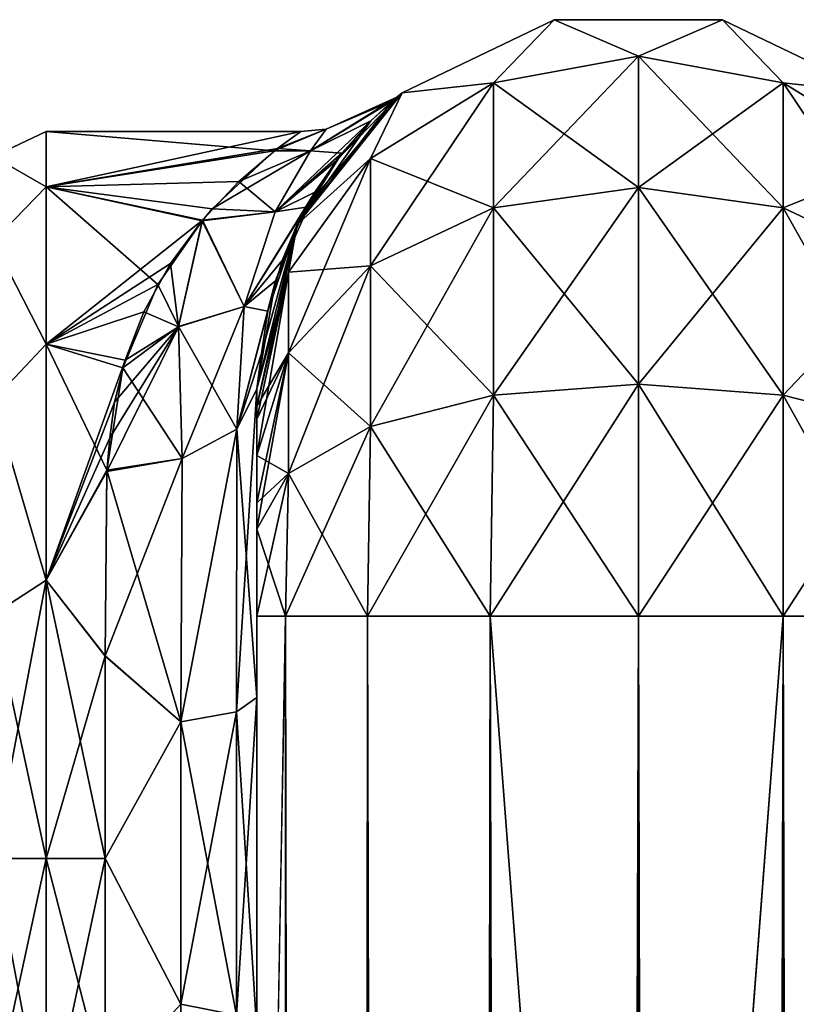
# Model space of a CAD drawing. Extents: x -23 to 470, y -2000 to 0.
# Tile 151 of 198: x 141 to 166, y -33 to 0. Entities that reach past the tile are written whole.
import ezdxf

# ---------------------------------------------------------------- set-up
doc = ezdxf.new("R2010")
doc.units = 0
doc.header["$LTSCALE"] = 64.718028
for name, color, linetype in [('302', 7, 'CONTINUOUS'), ('307', 7, 'CONTINUOUS'), ('308', 7, 'CONTINUOUS'), ('317', 7, 'CONTINUOUS'), ('318', 7, 'CONTINUOUS'), ('319', 7, 'CONTINUOUS'), ('320', 7, 'CONTINUOUS'), ('321', 7, 'CONTINUOUS'), ('322', 7, 'CONTINUOUS'), ('323', 7, 'CONTINUOUS'), ('328', 7, 'CONTINUOUS'), ('329', 7, 'CONTINUOUS'), ('330', 7, 'CONTINUOUS'), ('340', 7, 'CONTINUOUS'), ('341', 7, 'CONTINUOUS')]:
    doc.layers.add(name, color=color, linetype=linetype)

msp = doc.modelspace()

# ---------------------------------------------------------------- linework, layer by layer
at = {"layer": '302', "linetype": 'CONTINUOUS'}
for points in [[(148.45, -12.5, 33.5), (148.45, -12.5, 24.51), (148.45, -22.687, 28.505), (148.45, -12.5, 33.5)], [(148.45, -13.067, 36.36), (148.45, -12.5, 33.5), (148.45, -58.637, 36.17), (148.45, -13.067, 36.36)], [(148.45, -58.637, 36.17), (148.45, -12.5, 33.5), (148.45, -54.041, 30.647), (148.45, -58.637, 36.17)], [(148.45, -54.041, 30.647), (148.45, -12.5, 33.5), (148.45, -22.687, 28.505), (148.45, -54.041, 30.647)], [(148.45, -58.638, -36.171), (148.45, -54.042, -30.648), (148.45, -12.5, -33.5), (148.45, -58.638, -36.171)], [(148.45, -12.5, -33.5), (148.45, -54.042, -30.648), (148.45, -22.687, -28.505), (148.45, -12.5, -33.5)], [(148.45, -13.067, -36.36), (148.45, -58.638, -36.171), (148.45, -12.5, -33.5), (148.45, -13.067, -36.36)], [(148.45, -12.5, -24.51), (148.45, -12.5, -33.5), (148.45, -22.687, -28.505), (148.45, -12.5, -24.51)], [(148.45, -13.5, 37.234), (148.45, -13.067, 36.36), (148.45, -64.865, 39.77), (148.45, -13.5, 37.234)], [(148.45, -64.865, 39.77), (148.45, -13.067, 36.36), (148.45, -58.637, 36.17), (148.45, -64.865, 39.77)], [(148.45, -13.5, -37.234), (148.45, -58.638, -36.171), (148.45, -13.067, -36.36), (148.45, -13.5, -37.234)], [(148.45, -14.695, 38.801), (148.45, -13.5, 37.234), (148.45, -64.865, 39.77), (148.45, -14.695, 38.801)], [(148.45, -14.695, -38.801), (148.45, -58.638, -36.171), (148.45, -13.5, -37.234), (148.45, -14.695, -38.801)], [(148.45, -16.266, 40), (148.45, -14.695, 38.801), (148.45, -64.865, 39.77), (148.45, -16.266, 40)], [(148.45, -64.865, -39.77), (148.45, -58.638, -36.171), (148.45, -14.695, -38.801), (148.45, -64.865, -39.77)], [(148.45, -16.266, -40), (148.45, -64.865, -39.77), (148.45, -14.695, -38.801), (148.45, -16.266, -40)], [(148.45, -17.135, 40.431), (148.45, -16.266, 40), (148.45, -71.85, 41), (148.45, -17.135, 40.431)], [(148.45, -71.85, 41), (148.45, -16.266, 40), (148.45, -64.865, 39.77), (148.45, -71.85, 41)], [(148.45, -17.135, -40.431), (148.45, -64.865, -39.77), (148.45, -16.266, -40), (148.45, -17.135, -40.431)], [(148.45, -20, 41), (148.45, -17.135, 40.431), (148.45, -71.85, 41), (148.45, -20, 41)], [(148.45, -20, -41), (148.45, -64.865, -39.77), (148.45, -17.135, -40.431), (148.45, -20, -41)], [(148.45, -71.85, -41), (148.45, -64.865, -39.77), (148.45, -20, -41), (148.45, -71.85, -41)], [(148.45, -33.687, 28.431), (148.45, -54.041, 30.647), (148.45, -22.687, 28.505), (148.45, -33.687, 28.431)], [(148.45, -22.687, -28.505), (148.45, -54.042, -30.648), (148.45, -33.687, -28.431), (148.45, -22.687, -28.505)]]:
    msp.add_3dface(points, dxfattribs=at)
at = {"layer": '307', "linetype": 'CONTINUOUS'}
for points in [[(141.5, -4, 0), (141.5, -5.827, 9.184), (149.909, -4.004, 0.439), (141.5, -4, 0)], [(141.5, -5.827, -9.184), (141.5, -4, 0), (149.03, -4.646, -5.532), (141.5, -5.827, -9.184)], [(149.03, -4.646, -5.532), (141.5, -4, 0), (149.909, -4.004, 0.439), (149.03, -4.646, -5.532)], [(149.909, -4.004, 0.439), (141.5, -5.827, 9.184), (149.137, -4.564, 5.172), (149.909, -4.004, 0.439)], [(149.137, -4.564, 5.172), (141.5, -5.827, 9.184), (147.861, -5.654, 8.754), (149.137, -4.564, 5.172)], [(146.98, -6.56, -10.786), (141.5, -5.827, -9.184), (149.03, -4.646, -5.532), (146.98, -6.56, -10.786)], [(147.861, -5.654, 8.754), (141.5, -5.827, 9.184), (146.66, -6.93, 11.492), (147.861, -5.654, 8.754)], [(141.5, -5.827, 9.184), (141.5, -11.029, 16.971), (146.66, -6.93, 11.492), (141.5, -5.827, 9.184)], [(141.5, -11.029, -16.971), (141.5, -5.827, -9.184), (145.186, -9.058, -14.737), (141.5, -11.029, -16.971)], [(145.186, -9.058, -14.737), (141.5, -5.827, -9.184), (146.647, -6.948, -11.525), (145.186, -9.058, -14.737)], [(146.647, -6.948, -11.525), (141.5, -5.827, -9.184), (146.98, -6.56, -10.786), (146.647, -6.948, -11.525)], [(146.66, -6.93, 11.492), (141.5, -11.029, 16.971), (145.606, -8.361, 13.795), (146.66, -6.93, 11.492)], [(145.606, -8.361, 13.795), (141.5, -11.029, 16.971), (144.722, -9.962, 15.832), (145.606, -8.361, 13.795)], [(144.027, -11.811, -17.717), (141.5, -11.029, -16.971), (145.186, -9.058, -14.737), (144.027, -11.811, -17.717)], [(144.722, -9.962, 15.832), (141.5, -11.029, 16.971), (144.105, -11.553, 17.478), (144.722, -9.962, 15.832)], [(141.5, -11.029, 16.971), (141.5, -18.816, 22.173), (144.105, -11.553, 17.478), (141.5, -11.029, 16.971)], [(141.5, -18.816, -22.173), (141.5, -11.029, -16.971), (143.5, -15.179, -20.289), (141.5, -18.816, -22.173)], [(143.5, -15.179, -20.289), (141.5, -11.029, -16.971), (144.027, -11.811, -17.717), (143.5, -15.179, -20.289)], [(144.105, -11.553, 17.478), (141.5, -18.816, 22.173), (143.76, -12.934, 18.682), (144.105, -11.553, 17.478)], [(143.76, -12.934, 18.682), (141.5, -18.816, 22.173), (143.596, -14.117, 19.577), (143.76, -12.934, 18.682)], [(143.596, -14.117, 19.577), (141.5, -18.816, 22.173), (143.499, -15.223, 20.316), (143.596, -14.117, 19.577)], [(143.447, -21.322, -23.052), (141.5, -18.816, -22.173), (143.5, -15.179, -20.289), (143.447, -21.322, -23.052)], [(143.499, -15.223, 20.316), (141.5, -18.816, 22.173), (143.447, -21.313, 23.05), (143.499, -15.223, 20.316)], [(141.5, -18.816, 22.173), (141.5, -28, 24), (143.447, -21.313, 23.05), (141.5, -18.816, 22.173)], [(141.5, -28, -24), (141.5, -18.816, -22.173), (143.45, -28, -24), (141.5, -28, -24)], [(143.45, -28, -24), (141.5, -18.816, -22.173), (143.447, -21.322, -23.052), (143.45, -28, -24)], [(143.447, -21.313, 23.05), (141.5, -28, 24), (143.45, -28, 24), (143.447, -21.313, 23.05)]]:
    msp.add_3dface(points, dxfattribs=at)
at = {"layer": '308', "linetype": 'CONTINUOUS'}
for points in [[(143.45, -28, 24), (141.5, -28, 24), (141.5, -37.184, 22.173), (143.45, -28, 24)], [(141.5, -28, -24), (143.45, -28, -24), (143.45, -35.529, -22.789), (141.5, -28, -24)], [(141.5, -37.184, -22.173), (141.5, -28, -24), (143.45, -35.529, -22.789), (141.5, -37.184, -22.173)], [(143.45, -28, 24), (141.5, -37.184, 22.173), (143.45, -35.529, 22.789), (143.45, -28, 24)]]:
    msp.add_3dface(points, dxfattribs=at)
at = {"layer": '317', "linetype": 'CONTINUOUS'}
for points in [[(148.45, -20, 41), (148.45, -71.85, 41), (149.402, -1980, 45.784), (148.45, -20, 41)], [(148.45, -20, 41), (149.402, -1980, 45.784), (149.402, -20, 45.784), (148.45, -20, 41)], [(149.402, -1980, 45.784), (152.111, -1980, 49.839), (149.402, -20, 45.784), (149.402, -1980, 45.784)], [(149.402, -20, 45.784), (152.111, -1980, 49.839), (152.111, -20, 49.839), (149.402, -20, 45.784)], [(152.111, -1980, 49.839), (156.16, -1980, 52.546), (152.111, -20, 49.839), (152.111, -1980, 49.839)], [(152.111, -20, 49.839), (156.16, -1980, 52.546), (156.16, -20, 52.546), (152.111, -20, 49.839)], [(161, -1916.55, 53.5), (161, -83.45, 53.5), (156.16, -20, 52.546), (161, -1916.55, 53.5)], [(156.16, -20, 52.546), (161, -83.45, 53.5), (161.05, -20, 53.5), (156.16, -20, 52.546)], [(161.05, -1980, 53.5), (161, -1916.55, 53.5), (156.16, -20, 52.546), (161.05, -1980, 53.5)], [(156.16, -1980, 52.546), (161.05, -1980, 53.5), (156.16, -20, 52.546), (156.16, -1980, 52.546)]]:
    msp.add_3dface(points, dxfattribs=at)
at = {"layer": '318', "linetype": 'CONTINUOUS'}
for points in [[(148.45, -71.85, -41), (148.45, -20, -41), (149.402, -20, -45.784), (148.45, -71.85, -41)], [(148.45, -1928.15, -41), (148.45, -71.85, -41), (149.402, -20, -45.784), (148.45, -1928.15, -41)], [(148.45, -1980, -41), (148.45, -1928.15, -41), (149.402, -20, -45.784), (148.45, -1980, -41)], [(149.402, -1980, -45.784), (148.45, -1980, -41), (149.402, -20, -45.784), (149.402, -1980, -45.784)], [(152.111, -1980, -49.839), (149.402, -1980, -45.784), (152.111, -20, -49.839), (152.111, -1980, -49.839)], [(152.111, -20, -49.839), (149.402, -1980, -45.784), (149.402, -20, -45.784), (152.111, -20, -49.839)], [(156.16, -1980, -52.546), (152.111, -1980, -49.839), (156.16, -20, -52.546), (156.16, -1980, -52.546)], [(156.16, -20, -52.546), (152.111, -1980, -49.839), (152.111, -20, -49.839), (156.16, -20, -52.546)], [(161, -83.45, -53.5), (156.16, -1980, -52.546), (161.05, -20, -53.5), (161, -83.45, -53.5)], [(161.05, -20, -53.5), (156.16, -1980, -52.546), (156.16, -20, -52.546), (161.05, -20, -53.5)]]:
    msp.add_3dface(points, dxfattribs=at)
at = {"layer": '319', "linetype": 'CONTINUOUS'}
for points in [[(161.05, -1980, -53.5), (161, -1916.55, -53.5), (165.834, -20, -52.548), (161.05, -1980, -53.5)], [(161, -1916.55, -53.5), (161, -83.45, -53.5), (165.834, -20, -52.548), (161, -1916.55, -53.5)], [(161, -83.45, -53.5), (161.05, -20, -53.5), (165.834, -20, -52.548), (161, -83.45, -53.5)], [(165.834, -1980, -52.548), (161.05, -1980, -53.5), (165.834, -20, -52.548), (165.834, -1980, -52.548)], [(169.889, -1980, -49.839), (165.834, -1980, -52.548), (169.889, -20, -49.839), (169.889, -1980, -49.839)], [(169.889, -20, -49.839), (165.834, -1980, -52.548), (165.834, -20, -52.548), (169.889, -20, -49.839)]]:
    msp.add_3dface(points, dxfattribs=at)
at = {"layer": '320', "linetype": 'CONTINUOUS'}
for points in [[(153.256, -2.727, -33.5), (158.268, -0.313, -33.5), (156.266, -2.396, -40.776), (153.256, -2.727, -33.5)], [(156.266, -2.396, -40.776), (158.268, -0.313, -33.5), (161.05, -1.516, -41.139), (156.266, -2.396, -40.776)], [(158.268, -0.313, -33.5), (163.832, -0.313, -33.5), (161.05, -1.516, -41.139), (158.268, -0.313, -33.5)], [(161.05, -1.516, -41.139), (163.832, -0.313, -33.5), (165.834, -2.396, -40.776), (161.05, -1.516, -41.139)], [(163.832, -0.313, -33.5), (168.844, -2.727, -33.5), (165.834, -2.396, -40.776), (163.832, -0.313, -33.5)], [(156.266, -2.396, -40.776), (161.05, -1.516, -41.139), (156.266, -6.525, -46.964), (156.266, -2.396, -40.776)], [(161.05, -1.516, -41.139), (161.05, -5.852, -47.637), (156.266, -6.525, -46.964), (161.05, -1.516, -41.139)], [(161.05, -1.516, -41.139), (165.834, -2.396, -40.776), (161.05, -5.852, -47.637), (161.05, -1.516, -41.139)], [(152.211, -4.9, -39.741), (153.256, -2.727, -33.5), (156.266, -2.396, -40.776), (152.211, -4.9, -39.741)], [(152.211, -4.9, -39.741), (156.266, -2.396, -40.776), (152.211, -8.442, -45.049), (152.211, -4.9, -39.741)], [(156.266, -2.396, -40.776), (156.266, -6.525, -46.964), (152.211, -8.442, -45.049), (156.266, -2.396, -40.776)], [(165.834, -2.396, -40.776), (165.834, -6.525, -46.964), (161.05, -5.852, -47.637), (165.834, -2.396, -40.776)], [(165.834, -2.396, -40.776), (168.844, -2.727, -33.5), (169.889, -4.9, -39.741), (165.834, -2.396, -40.776)], [(165.834, -2.396, -40.776), (169.889, -4.9, -39.741), (165.834, -6.525, -46.964), (165.834, -2.396, -40.776)], [(149.788, -7.076, -33.5), (153.256, -2.727, -33.5), (152.211, -4.9, -39.741), (149.788, -7.076, -33.5)], [(149.502, -8.648, -38.192), (149.788, -7.076, -33.5), (152.211, -4.9, -39.741), (149.502, -8.648, -38.192)], [(149.502, -8.648, -38.192), (152.211, -4.9, -39.741), (149.502, -11.311, -42.182), (149.502, -8.648, -38.192)], [(152.211, -4.9, -39.741), (152.211, -8.442, -45.049), (149.502, -11.311, -42.182), (152.211, -4.9, -39.741)], [(169.889, -4.9, -39.741), (169.889, -8.442, -45.049), (165.834, -6.525, -46.964), (169.889, -4.9, -39.741)], [(161.05, -12.346, -51.978), (156.266, -12.71, -51.099), (161.05, -5.852, -47.637), (161.05, -12.346, -51.978)], [(161.05, -5.852, -47.637), (156.266, -12.71, -51.099), (156.266, -6.525, -46.964), (161.05, -5.852, -47.637)], [(165.834, -6.525, -46.964), (161.05, -12.346, -51.978), (161.05, -5.852, -47.637), (165.834, -6.525, -46.964)], [(156.266, -12.71, -51.099), (152.211, -13.747, -48.595), (156.266, -6.525, -46.964), (156.266, -12.71, -51.099)], [(156.266, -6.525, -46.964), (152.211, -13.747, -48.595), (152.211, -8.442, -45.049), (156.266, -6.525, -46.964)], [(165.834, -12.71, -51.099), (161.05, -12.346, -51.978), (165.834, -6.525, -46.964), (165.834, -12.71, -51.099)], [(169.889, -8.442, -45.049), (165.834, -12.71, -51.099), (165.834, -6.525, -46.964), (169.889, -8.442, -45.049)], [(148.45, -13.067, -36.36), (148.45, -12.5, -33.5), (149.788, -7.076, -33.5), (148.45, -13.067, -36.36)], [(148.45, -13.067, -36.36), (149.788, -7.076, -33.5), (149.502, -8.648, -38.192), (148.45, -13.067, -36.36)], [(152.211, -13.747, -48.595), (149.502, -15.299, -44.849), (152.211, -8.442, -45.049), (152.211, -13.747, -48.595)], [(152.211, -8.442, -45.049), (149.502, -15.299, -44.849), (149.502, -11.311, -42.182), (152.211, -8.442, -45.049)], [(169.889, -13.747, -48.595), (165.834, -12.71, -51.099), (169.889, -8.442, -45.049), (169.889, -13.747, -48.595)], [(148.45, -14.695, -38.801), (148.45, -13.5, -37.234), (149.502, -8.648, -38.192), (148.45, -14.695, -38.801)], [(148.45, -14.695, -38.801), (149.502, -8.648, -38.192), (149.502, -11.311, -42.182), (148.45, -14.695, -38.801)], [(148.45, -13.5, -37.234), (148.45, -13.067, -36.36), (149.502, -8.648, -38.192), (148.45, -13.5, -37.234)], [(148.45, -17.135, -40.431), (148.45, -16.266, -40), (149.502, -11.311, -42.182), (148.45, -17.135, -40.431)], [(149.502, -15.299, -44.849), (148.45, -17.135, -40.431), (149.502, -11.311, -42.182), (149.502, -15.299, -44.849)], [(148.45, -16.266, -40), (148.45, -14.695, -38.801), (149.502, -11.311, -42.182), (148.45, -16.266, -40)], [(161.05, -20, -53.5), (156.16, -20, -52.546), (161.05, -12.346, -51.978), (161.05, -20, -53.5)], [(161.05, -12.346, -51.978), (156.16, -20, -52.546), (156.266, -12.71, -51.099), (161.05, -12.346, -51.978)], [(165.834, -12.71, -51.099), (161.05, -20, -53.5), (161.05, -12.346, -51.978), (165.834, -12.71, -51.099)], [(156.16, -20, -52.546), (152.111, -20, -49.839), (156.266, -12.71, -51.099), (156.16, -20, -52.546)], [(156.266, -12.71, -51.099), (152.111, -20, -49.839), (152.211, -13.747, -48.595), (156.266, -12.71, -51.099)], [(165.834, -20, -52.548), (161.05, -20, -53.5), (165.834, -12.71, -51.099), (165.834, -20, -52.548)], [(169.889, -13.747, -48.595), (165.834, -20, -52.548), (165.834, -12.71, -51.099), (169.889, -13.747, -48.595)], [(152.111, -20, -49.839), (149.402, -20, -45.784), (152.211, -13.747, -48.595), (152.111, -20, -49.839)], [(152.211, -13.747, -48.595), (149.402, -20, -45.784), (149.502, -15.299, -44.849), (152.211, -13.747, -48.595)], [(169.889, -20, -49.839), (165.834, -20, -52.548), (169.889, -13.747, -48.595), (169.889, -20, -49.839)], [(148.45, -20, -41), (148.45, -17.135, -40.431), (149.502, -15.299, -44.849), (148.45, -20, -41)], [(149.402, -20, -45.784), (148.45, -20, -41), (149.502, -15.299, -44.849), (149.402, -20, -45.784)]]:
    msp.add_3dface(points, dxfattribs=at)
at = {"layer": '321', "linetype": 'CONTINUOUS'}
for points in [[(158.268, -0.313, -33.5), (153.256, -2.727, -33.5), (158.268, -0.313, 33.5), (158.268, -0.313, -33.5)], [(158.268, -0.313, 33.5), (153.256, -2.727, -33.5), (153.256, -2.727, 33.5), (158.268, -0.313, 33.5)], [(163.832, -0.313, -33.5), (158.268, -0.313, -33.5), (163.832, -0.313, 33.5), (163.832, -0.313, -33.5)], [(163.832, -0.313, 33.5), (158.268, -0.313, -33.5), (158.268, -0.313, 33.5), (163.832, -0.313, 33.5)], [(168.844, -2.727, -33.5), (163.832, -0.313, -33.5), (168.844, -2.727, 33.5), (168.844, -2.727, -33.5)], [(168.844, -2.727, 33.5), (163.832, -0.313, -33.5), (163.832, -0.313, 33.5), (168.844, -2.727, 33.5)], [(153.256, -2.727, -33.5), (149.788, -7.076, -33.5), (152.934, -2.993, -3.307), (153.256, -2.727, -33.5)], [(153.256, -2.727, 33.5), (150.083, -6.502, 16.43), (149.788, -7.076, 33.5), (153.256, -2.727, 33.5)], [(151.07, -4.973, 12.771), (150.083, -6.502, 16.43), (153.256, -2.727, 33.5), (151.07, -4.973, 12.771)], [(152.217, -3.655, 7.968), (151.07, -4.973, 12.771), (153.256, -2.727, 33.5), (152.217, -3.655, 7.968)], [(153.08, -2.871, 1.119), (152.217, -3.655, 7.968), (153.256, -2.727, 33.5), (153.08, -2.871, 1.119)], [(153.08, -2.871, 1.119), (153.256, -2.727, -33.5), (152.934, -2.993, -3.307), (153.08, -2.871, 1.119)], [(153.256, -2.727, -33.5), (153.08, -2.871, 1.119), (153.256, -2.727, 33.5), (153.256, -2.727, -33.5)], [(152.934, -2.993, -3.307), (149.788, -7.076, -33.5), (152.217, -3.655, -7.973), (152.934, -2.993, -3.307)], [(152.217, -3.655, -7.973), (149.788, -7.076, -33.5), (151.266, -4.72, -12.02), (152.217, -3.655, -7.973)], [(151.266, -4.72, -12.02), (149.788, -7.076, -33.5), (150.37, -6.004, -15.366), (151.266, -4.72, -12.02)], [(150.37, -6.004, -15.366), (149.788, -7.076, -33.5), (149.069, -8.935, -20.523), (150.37, -6.004, -15.366)], [(150.083, -6.502, 16.43), (149.291, -8.261, 19.533), (149.788, -7.076, 33.5), (150.083, -6.502, 16.43)], [(148.45, -12.5, 24.51), (148.45, -12.5, 33.5), (149.788, -7.076, 33.5), (148.45, -12.5, 24.51)], [(148.605, -11.328, 23.392), (148.45, -12.5, 24.51), (149.788, -7.076, 33.5), (148.605, -11.328, 23.392)], [(149.788, -7.076, -33.5), (148.45, -12.5, -33.5), (149.069, -8.935, -20.523), (149.788, -7.076, -33.5)], [(148.815, -9.94, 21.836), (148.605, -11.328, 23.392), (149.788, -7.076, 33.5), (148.815, -9.94, 21.836)], [(149.291, -8.261, 19.533), (148.815, -9.94, 21.836), (149.788, -7.076, 33.5), (149.291, -8.261, 19.533)], [(148.45, -12.5, -33.5), (148.45, -12.5, -24.51), (149.069, -8.935, -20.523), (148.45, -12.5, -33.5)]]:
    msp.add_3dface(points, dxfattribs=at)
at = {"layer": '322', "linetype": 'CONTINUOUS'}
for points in [[(158.268, -0.313, 33.5), (153.256, -2.727, 33.5), (156.266, -2.396, 40.776), (158.268, -0.313, 33.5)], [(161.05, -1.516, 41.139), (158.268, -0.313, 33.5), (156.266, -2.396, 40.776), (161.05, -1.516, 41.139)], [(163.832, -0.313, 33.5), (158.268, -0.313, 33.5), (161.05, -1.516, 41.139), (163.832, -0.313, 33.5)], [(165.834, -2.396, 40.776), (163.832, -0.313, 33.5), (161.05, -1.516, 41.139), (165.834, -2.396, 40.776)], [(168.844, -2.727, 33.5), (163.832, -0.313, 33.5), (165.834, -2.396, 40.776), (168.844, -2.727, 33.5)], [(161.05, -1.516, 41.139), (156.266, -2.396, 40.776), (161.05, -5.852, 47.637), (161.05, -1.516, 41.139)], [(165.834, -2.396, 40.776), (161.05, -1.516, 41.139), (165.834, -6.525, 46.964), (165.834, -2.396, 40.776)], [(165.834, -6.525, 46.964), (161.05, -1.516, 41.139), (161.05, -5.852, 47.637), (165.834, -6.525, 46.964)], [(156.266, -2.396, 40.776), (153.256, -2.727, 33.5), (152.211, -4.9, 39.741), (156.266, -2.396, 40.776)], [(156.266, -2.396, 40.776), (152.211, -4.9, 39.741), (156.266, -6.525, 46.964), (156.266, -2.396, 40.776)], [(161.05, -5.852, 47.637), (156.266, -2.396, 40.776), (156.266, -6.525, 46.964), (161.05, -5.852, 47.637)], [(169.889, -4.9, 39.741), (168.844, -2.727, 33.5), (165.834, -2.396, 40.776), (169.889, -4.9, 39.741)], [(169.889, -4.9, 39.741), (165.834, -2.396, 40.776), (169.889, -8.442, 45.049), (169.889, -4.9, 39.741)], [(169.889, -8.442, 45.049), (165.834, -2.396, 40.776), (165.834, -6.525, 46.964), (169.889, -8.442, 45.049)], [(153.256, -2.727, 33.5), (149.788, -7.076, 33.5), (152.211, -4.9, 39.741), (153.256, -2.727, 33.5)], [(152.211, -4.9, 39.741), (149.788, -7.076, 33.5), (149.502, -8.648, 38.192), (152.211, -4.9, 39.741)], [(152.211, -4.9, 39.741), (149.502, -8.648, 38.192), (152.211, -8.442, 45.049), (152.211, -4.9, 39.741)], [(156.266, -6.525, 46.964), (152.211, -4.9, 39.741), (152.211, -8.442, 45.049), (156.266, -6.525, 46.964)], [(161.05, -12.346, 51.978), (161.05, -5.852, 47.637), (156.266, -6.525, 46.964), (161.05, -12.346, 51.978)], [(161.05, -12.346, 51.978), (165.834, -12.71, 51.099), (161.05, -5.852, 47.637), (161.05, -12.346, 51.978)], [(165.834, -12.71, 51.099), (165.834, -6.525, 46.964), (161.05, -5.852, 47.637), (165.834, -12.71, 51.099)], [(156.266, -12.71, 51.099), (156.266, -6.525, 46.964), (152.211, -8.442, 45.049), (156.266, -12.71, 51.099)], [(156.266, -12.71, 51.099), (161.05, -12.346, 51.978), (156.266, -6.525, 46.964), (156.266, -12.71, 51.099)], [(165.834, -12.71, 51.099), (169.889, -13.747, 48.595), (165.834, -6.525, 46.964), (165.834, -12.71, 51.099)], [(169.889, -13.747, 48.595), (169.889, -8.442, 45.049), (165.834, -6.525, 46.964), (169.889, -13.747, 48.595)], [(149.788, -7.076, 33.5), (148.45, -12.5, 33.5), (149.502, -8.648, 38.192), (149.788, -7.076, 33.5)], [(152.211, -13.747, 48.595), (152.211, -8.442, 45.049), (149.502, -11.311, 42.182), (152.211, -13.747, 48.595)], [(152.211, -8.442, 45.049), (149.502, -8.648, 38.192), (149.502, -11.311, 42.182), (152.211, -8.442, 45.049)], [(152.211, -13.747, 48.595), (156.266, -12.71, 51.099), (152.211, -8.442, 45.049), (152.211, -13.747, 48.595)], [(148.45, -12.5, 33.5), (148.45, -13.067, 36.36), (149.502, -8.648, 38.192), (148.45, -12.5, 33.5)], [(149.502, -8.648, 38.192), (148.45, -13.067, 36.36), (149.502, -11.311, 42.182), (149.502, -8.648, 38.192)], [(148.45, -13.067, 36.36), (148.45, -13.5, 37.234), (149.502, -11.311, 42.182), (148.45, -13.067, 36.36)], [(148.45, -13.5, 37.234), (148.45, -14.695, 38.801), (149.502, -11.311, 42.182), (148.45, -13.5, 37.234)], [(148.45, -14.695, 38.801), (149.502, -15.299, 44.849), (149.502, -11.311, 42.182), (148.45, -14.695, 38.801)], [(149.502, -15.299, 44.849), (152.211, -13.747, 48.595), (149.502, -11.311, 42.182), (149.502, -15.299, 44.849)], [(156.266, -12.71, 51.099), (161.05, -20, 53.5), (161.05, -12.346, 51.978), (156.266, -12.71, 51.099)], [(161.05, -12.346, 51.978), (161.05, -20, 53.5), (165.834, -20, 52.548), (161.05, -12.346, 51.978)], [(165.834, -12.71, 51.099), (161.05, -12.346, 51.978), (165.834, -20, 52.548), (165.834, -12.71, 51.099)], [(152.211, -13.747, 48.595), (156.16, -20, 52.546), (156.266, -12.71, 51.099), (152.211, -13.747, 48.595)], [(156.16, -20, 52.546), (161.05, -20, 53.5), (156.266, -12.71, 51.099), (156.16, -20, 52.546)], [(169.889, -13.747, 48.595), (165.834, -12.71, 51.099), (169.889, -20, 49.839), (169.889, -13.747, 48.595)], [(169.889, -20, 49.839), (165.834, -12.71, 51.099), (165.834, -20, 52.548), (169.889, -20, 49.839)], [(149.502, -15.299, 44.849), (152.111, -20, 49.839), (152.211, -13.747, 48.595), (149.502, -15.299, 44.849)], [(152.111, -20, 49.839), (156.16, -20, 52.546), (152.211, -13.747, 48.595), (152.111, -20, 49.839)], [(148.45, -14.695, 38.801), (148.45, -16.266, 40), (149.502, -15.299, 44.849), (148.45, -14.695, 38.801)], [(148.45, -16.266, 40), (148.45, -17.135, 40.431), (149.502, -15.299, 44.849), (148.45, -16.266, 40)], [(148.45, -17.135, 40.431), (149.402, -20, 45.784), (149.502, -15.299, 44.849), (148.45, -17.135, 40.431)], [(149.402, -20, 45.784), (152.111, -20, 49.839), (149.502, -15.299, 44.849), (149.402, -20, 45.784)], [(148.45, -17.135, 40.431), (148.45, -20, 41), (149.402, -20, 45.784), (148.45, -17.135, 40.431)]]:
    msp.add_3dface(points, dxfattribs=at)
at = {"layer": '323', "linetype": 'CONTINUOUS'}
for points in [[(161.05, -20, 53.5), (161, -83.45, 53.5), (165.834, -1980, 52.548), (161.05, -20, 53.5)], [(165.834, -20, 52.548), (161.05, -20, 53.5), (165.834, -1980, 52.548), (165.834, -20, 52.548)], [(169.889, -20, 49.839), (165.834, -20, 52.548), (169.889, -1980, 49.839), (169.889, -20, 49.839)], [(169.889, -1980, 49.839), (165.834, -20, 52.548), (165.834, -1980, 52.548), (169.889, -1980, 49.839)]]:
    msp.add_3dface(points, dxfattribs=at)
at = {"layer": '328', "linetype": 'CONTINUOUS'}
for points in [[(148.45, -12.5, -24.51), (148.45, -22.687, -28.505), (147.793, -13.825, -22.416), (148.45, -12.5, -24.51)], [(147.793, -13.825, -22.416), (147.781, -23.159, -26.055), (145.947, -23.494, -24.253), (147.793, -13.825, -22.416)], [(145.985, -14.803, -20.868), (147.793, -13.825, -22.416), (145.947, -23.494, -24.253), (145.985, -14.803, -20.868)], [(147.793, -13.825, -22.416), (148.45, -22.687, -28.505), (147.781, -23.159, -26.055), (147.793, -13.825, -22.416)], [(143.5, -15.179, -20.289), (145.985, -14.803, -20.868), (145.947, -23.494, -24.253), (143.5, -15.179, -20.289)], [(143.447, -21.322, -23.052), (143.5, -15.179, -20.289), (145.947, -23.494, -24.253), (143.447, -21.322, -23.052)], [(143.45, -28, -24), (143.447, -21.322, -23.052), (145.947, -23.494, -24.253), (143.45, -28, -24)], [(148.45, -22.687, -28.505), (148.45, -33.687, -28.431), (147.781, -23.159, -26.055), (148.45, -22.687, -28.505)], [(147.781, -23.159, -26.055), (147.781, -33.173, -25.991), (145.947, -23.494, -24.253), (147.781, -23.159, -26.055)], [(147.781, -23.159, -26.055), (148.45, -33.687, -28.431), (147.781, -33.173, -25.991), (147.781, -23.159, -26.055)], [(143.45, -28, -24), (145.947, -23.494, -24.253), (145.947, -32.816, -24.194), (143.45, -28, -24)], [(145.947, -23.494, -24.253), (147.781, -33.173, -25.991), (145.947, -32.816, -24.194), (145.947, -23.494, -24.253)], [(143.45, -35.529, -22.789), (143.45, -28, -24), (145.947, -32.816, -24.194), (143.45, -35.529, -22.789)]]:
    msp.add_3dface(points, dxfattribs=at)
at = {"layer": '329', "linetype": 'CONTINUOUS'}
for points in [[(152.217, -3.655, 7.968), (153.08, -2.871, 1.119), (150.221, -4.647, 6.308), (152.217, -3.655, 7.968)], [(150.221, -4.647, 6.308), (153.08, -2.871, 1.119), (150.741, -3.931, 0.004), (150.221, -4.647, 6.308)], [(153.08, -2.871, 1.119), (152.934, -2.993, -3.307), (150.741, -3.931, 0.004), (153.08, -2.871, 1.119)], [(152.934, -2.993, -3.307), (152.217, -3.655, -7.973), (150.222, -4.645, -6.303), (152.934, -2.993, -3.307)], [(150.741, -3.931, 0.004), (152.934, -2.993, -3.307), (150.222, -4.645, -6.303), (150.741, -3.931, 0.004)], [(151.07, -4.973, 12.771), (152.217, -3.655, 7.968), (149.062, -6.661, 12.378), (151.07, -4.973, 12.771)], [(149.062, -6.661, 12.378), (152.217, -3.655, 7.968), (150.221, -4.647, 6.308), (149.062, -6.661, 12.378)], [(152.217, -3.655, -7.973), (151.266, -4.72, -12.02), (150.222, -4.645, -6.303), (152.217, -3.655, -7.973)], [(149.03, -4.646, -5.532), (149.909, -4.004, 0.439), (150.741, -3.931, 0.004), (149.03, -4.646, -5.532)], [(149.03, -4.646, -5.532), (150.741, -3.931, 0.004), (150.222, -4.645, -6.303), (149.03, -4.646, -5.532)], [(149.909, -4.004, 0.439), (149.137, -4.564, 5.172), (150.741, -3.931, 0.004), (149.909, -4.004, 0.439)], [(149.137, -4.564, 5.172), (150.221, -4.647, 6.308), (150.741, -3.931, 0.004), (149.137, -4.564, 5.172)], [(146.98, -6.56, -10.786), (149.03, -4.646, -5.532), (150.222, -4.645, -6.303), (146.98, -6.56, -10.786)], [(146.98, -6.56, -10.786), (150.222, -4.645, -6.303), (149.063, -6.66, -12.374), (146.98, -6.56, -10.786)], [(149.137, -4.564, 5.172), (147.861, -5.654, 8.754), (150.221, -4.647, 6.308), (149.137, -4.564, 5.172)], [(147.861, -5.654, 8.754), (149.062, -6.661, 12.378), (150.221, -4.647, 6.308), (147.861, -5.654, 8.754)], [(150.222, -4.645, -6.303), (151.266, -4.72, -12.02), (149.063, -6.66, -12.374), (150.222, -4.645, -6.303)], [(151.266, -4.72, -12.02), (150.37, -6.004, -15.366), (149.063, -6.66, -12.374), (151.266, -4.72, -12.02)], [(150.083, -6.502, 16.43), (151.07, -4.973, 12.771), (149.062, -6.661, 12.378), (150.083, -6.502, 16.43)], [(147.861, -5.654, 8.754), (146.66, -6.93, 11.492), (149.062, -6.661, 12.378), (147.861, -5.654, 8.754)], [(150.37, -6.004, -15.366), (149.069, -8.935, -20.523), (148.04, -9.782, -17.877), (150.37, -6.004, -15.366)], [(149.063, -6.66, -12.374), (150.37, -6.004, -15.366), (148.04, -9.782, -17.877), (149.063, -6.66, -12.374)], [(146.647, -6.948, -11.525), (146.98, -6.56, -10.786), (149.063, -6.66, -12.374), (146.647, -6.948, -11.525)], [(146.647, -6.948, -11.525), (149.063, -6.66, -12.374), (148.04, -9.782, -17.877), (146.647, -6.948, -11.525)], [(146.66, -6.93, 11.492), (148.04, -9.783, 17.879), (149.062, -6.661, 12.378), (146.66, -6.93, 11.492)], [(149.291, -8.261, 19.533), (150.083, -6.502, 16.43), (148.04, -9.783, 17.879), (149.291, -8.261, 19.533)], [(148.04, -9.783, 17.879), (150.083, -6.502, 16.43), (149.062, -6.661, 12.378), (148.04, -9.783, 17.879)], [(145.186, -9.058, -14.737), (146.647, -6.948, -11.525), (145.871, -10.442, -16.644), (145.186, -9.058, -14.737)], [(146.66, -6.93, 11.492), (145.606, -8.361, 13.795), (145.87, -10.45, 16.653), (146.66, -6.93, 11.492)], [(148.04, -9.783, 17.879), (146.66, -6.93, 11.492), (145.87, -10.45, 16.653), (148.04, -9.783, 17.879)], [(146.647, -6.948, -11.525), (148.04, -9.782, -17.877), (145.871, -10.442, -16.644), (146.647, -6.948, -11.525)], [(145.606, -8.361, 13.795), (144.722, -9.962, 15.832), (145.87, -10.45, 16.653), (145.606, -8.361, 13.795)], [(148.815, -9.94, 21.836), (149.291, -8.261, 19.533), (148.04, -9.783, 17.879), (148.815, -9.94, 21.836)], [(144.027, -11.811, -17.717), (145.186, -9.058, -14.737), (145.871, -10.442, -16.644), (144.027, -11.811, -17.717)], [(149.069, -8.935, -20.523), (148.45, -12.5, -24.51), (147.793, -13.825, -22.416), (149.069, -8.935, -20.523)], [(149.069, -8.935, -20.523), (147.793, -13.825, -22.416), (148.04, -9.782, -17.877), (149.069, -8.935, -20.523)], [(144.722, -9.962, 15.832), (144.105, -11.553, 17.478), (145.87, -10.45, 16.653), (144.722, -9.962, 15.832)], [(145.985, -14.803, 20.868), (148.04, -9.783, 17.879), (145.87, -10.45, 16.653), (145.985, -14.803, 20.868)], [(148.04, -9.782, -17.877), (147.793, -13.825, -22.416), (145.871, -10.442, -16.644), (148.04, -9.782, -17.877)], [(147.793, -13.825, 22.415), (148.04, -9.783, 17.879), (145.985, -14.803, 20.868), (147.793, -13.825, 22.415)], [(147.793, -13.825, 22.415), (148.815, -9.94, 21.836), (148.04, -9.783, 17.879), (147.793, -13.825, 22.415)], [(148.605, -11.328, 23.392), (148.815, -9.94, 21.836), (147.793, -13.825, 22.415), (148.605, -11.328, 23.392)], [(143.596, -14.117, 19.577), (143.499, -15.223, 20.316), (145.87, -10.45, 16.653), (143.596, -14.117, 19.577)], [(145.87, -10.45, 16.653), (143.499, -15.223, 20.316), (145.985, -14.803, 20.868), (145.87, -10.45, 16.653)], [(143.76, -12.934, 18.682), (143.596, -14.117, 19.577), (145.87, -10.45, 16.653), (143.76, -12.934, 18.682)], [(144.105, -11.553, 17.478), (143.76, -12.934, 18.682), (145.87, -10.45, 16.653), (144.105, -11.553, 17.478)], [(145.985, -14.803, -20.868), (144.027, -11.811, -17.717), (145.871, -10.442, -16.644), (145.985, -14.803, -20.868)], [(147.793, -13.825, -22.416), (145.985, -14.803, -20.868), (145.871, -10.442, -16.644), (147.793, -13.825, -22.416)], [(148.45, -12.5, 24.51), (148.605, -11.328, 23.392), (147.793, -13.825, 22.415), (148.45, -12.5, 24.51)], [(143.5, -15.179, -20.289), (144.027, -11.811, -17.717), (145.985, -14.803, -20.868), (143.5, -15.179, -20.289)]]:
    msp.add_3dface(points, dxfattribs=at)
at = {"layer": '330', "linetype": 'CONTINUOUS'}
for points in [[(148.45, -22.687, 28.505), (148.45, -12.5, 24.51), (147.781, -23.159, 26.055), (148.45, -22.687, 28.505)], [(148.45, -12.5, 24.51), (147.793, -13.825, 22.415), (147.781, -23.159, 26.055), (148.45, -12.5, 24.51)], [(147.793, -13.825, 22.415), (145.985, -14.803, 20.868), (145.947, -23.493, 24.253), (147.793, -13.825, 22.415)], [(147.781, -23.159, 26.055), (147.793, -13.825, 22.415), (145.947, -23.493, 24.253), (147.781, -23.159, 26.055)], [(143.499, -15.223, 20.316), (143.447, -21.313, 23.05), (145.985, -14.803, 20.868), (143.499, -15.223, 20.316)], [(145.985, -14.803, 20.868), (143.447, -21.313, 23.05), (145.947, -23.493, 24.253), (145.985, -14.803, 20.868)], [(143.447, -21.313, 23.05), (143.45, -28, 24), (145.947, -23.493, 24.253), (143.447, -21.313, 23.05)], [(148.45, -33.687, 28.431), (148.45, -22.687, 28.505), (147.781, -33.173, 25.991), (148.45, -33.687, 28.431)], [(147.781, -33.173, 25.991), (148.45, -22.687, 28.505), (147.781, -23.159, 26.055), (147.781, -33.173, 25.991)], [(147.781, -33.173, 25.991), (147.781, -23.159, 26.055), (145.947, -32.815, 24.194), (147.781, -33.173, 25.991)], [(145.947, -32.815, 24.194), (147.781, -23.159, 26.055), (145.947, -23.493, 24.253), (145.947, -32.815, 24.194)], [(143.45, -28, 24), (145.947, -32.815, 24.194), (145.947, -23.493, 24.253), (143.45, -28, 24)], [(143.45, -28, 24), (143.45, -35.529, 22.789), (145.947, -32.815, 24.194), (143.45, -28, 24)], [(143.45, -35.529, 22.789), (145.947, -41.45, 20.679), (145.947, -32.815, 24.194), (143.45, -35.529, 22.789)], [(145.947, -41.45, 20.679), (147.781, -33.173, 25.991), (145.947, -32.815, 24.194), (145.947, -41.45, 20.679)]]:
    msp.add_3dface(points, dxfattribs=at)
at = {"layer": '340', "linetype": 'CONTINUOUS'}
for points in [[(141.5, -5.827, 9.184), (141.5, -4, 0), (139.75, -4.826, 4.086), (141.5, -5.827, 9.184)], [(141.5, -4, 0), (141.5, -5.827, -9.184), (139.75, -4.826, -4.086), (141.5, -4, 0)], [(141.5, -4, 0), (139.75, -4.826, -4.086), (139.75, -4.826, 4.086), (141.5, -4, 0)], [(141.5, -5.827, 9.184), (139.75, -4.826, 4.086), (139.75, -7.621, 11.766), (141.5, -5.827, 9.184)], [(141.5, -5.827, -9.184), (139.75, -7.621, -11.766), (139.75, -4.826, -4.086), (141.5, -5.827, -9.184)], [(141.5, -11.029, 16.971), (141.5, -5.827, 9.184), (139.75, -7.621, 11.766), (141.5, -11.029, 16.971)], [(141.5, -5.827, -9.184), (141.5, -11.029, -16.971), (139.75, -7.621, -11.766), (141.5, -5.827, -9.184)], [(141.5, -11.029, 16.971), (139.75, -7.621, 11.766), (139.75, -12.875, 18.026), (141.5, -11.029, 16.971)], [(141.5, -11.029, -16.971), (139.75, -12.875, -18.026), (139.75, -7.621, -11.766), (141.5, -11.029, -16.971)], [(141.5, -18.816, 22.173), (141.5, -11.029, 16.971), (139.75, -12.875, 18.026), (141.5, -18.816, 22.173)], [(141.5, -11.029, -16.971), (141.5, -18.816, -22.173), (139.75, -12.875, -18.026), (141.5, -11.029, -16.971)], [(141.5, -18.816, 22.173), (139.75, -12.875, 18.026), (139.75, -19.952, 22.112), (141.5, -18.816, 22.173)], [(141.5, -18.816, -22.173), (139.75, -19.952, -22.112), (139.75, -12.875, -18.026), (141.5, -18.816, -22.173)], [(141.5, -28, 24), (141.5, -18.816, 22.173), (139.75, -28, 23.531), (141.5, -28, 24)], [(141.5, -18.816, 22.173), (139.75, -19.952, 22.112), (139.75, -28, 23.531), (141.5, -18.816, 22.173)], [(141.5, -18.816, -22.173), (141.5, -28, -24), (139.75, -19.952, -22.112), (141.5, -18.816, -22.173)], [(141.5, -28, -24), (139.75, -28, -23.531), (139.75, -19.952, -22.112), (141.5, -28, -24)]]:
    msp.add_3dface(points, dxfattribs=at)
at = {"layer": '341', "linetype": 'CONTINUOUS'}
for points in [[(141.5, -37.184, 22.173), (141.5, -28, 24), (139.75, -36.048, 22.112), (141.5, -37.184, 22.173)], [(141.5, -28, 24), (139.75, -28, 23.531), (139.75, -36.048, 22.112), (141.5, -28, 24)], [(141.5, -28, -24), (141.5, -37.184, -22.173), (139.75, -28, -23.531), (141.5, -28, -24)], [(139.75, -28, -23.531), (141.5, -37.184, -22.173), (139.75, -36.048, -22.112), (139.75, -28, -23.531)]]:
    msp.add_3dface(points, dxfattribs=at)

doc.saveas('drawing.dxf')
